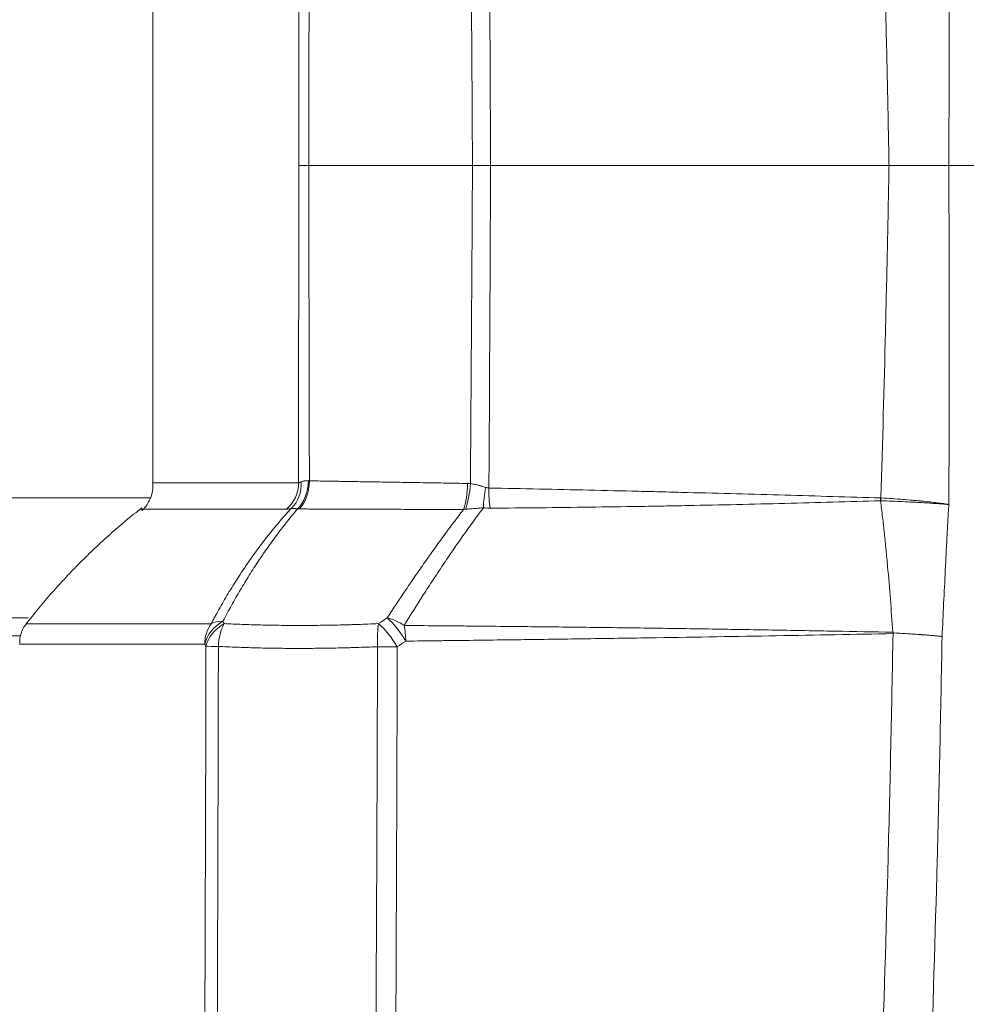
# Model space of a CAD drawing. Header units: millimetres. Extents: x 0 to 594, y 0 to 420.
# Tile 249 of 256: x 319 to 326, y 315 to 322. Entities that reach past the tile are written whole.
import ezdxf

# ---------------------------------------------------------------- set-up
doc = ezdxf.new("R2010")
doc.units = ezdxf.units.MM
doc.layers.add('1', color=7, linetype='Continuous', true_color=0xffffff)

msp = doc.modelspace()

# ---------------------------------------------------------------- linework, layer by layer
at = {"layer": '1', "color": 155, "linetype": 'Continuous', "lineweight": 13}
for p, q in [((320.0988, 323.6502), (320.0988, 318.8964)), ((320.0036, 318.7001), (320.0035, 318.7001)), ((319.1514, 317.8422), (319.1515, 317.8422))]:
    msp.add_line(p, q, dxfattribs=at)
for centre, major_axis, ratio, start_param, end_param in [((320.9542, 318.8974), (0.0002, -0.25), 0.942576, 0.661258, 1.570124), ((320.9907, 318.9033), (0.0648, -0.2415), 0.862056, 0.421175, 1.343748), ((321.1013, 318.9122), (0.0122, 0.2497), 0.647964, 3.740831, 4.7449), ((321.1161, 318.9117), (0.0051, 0.2499), 0.618759, 3.724412, 4.725888), ((322.3815, 318.8871), (0.005, 0.25), 0.294074, 3.858948, 4.739362), ((322.4048, 318.886), (0.0188, 0.2493), 0.286309, 3.887539, 4.755572), ((322.6308, 318.856), (0.0399, 0.2468), 0.166377, 1.570472, 2.229022), ((322.6823, 318.8512), (0.0059, 0.2499), 0.2678, 1.549721, 2.190633), ((325.6522, 318.7799), (0.0056, 0.2499), 0.415872, 1.563619, 1.649215), ((325.6548, 318.7798), (0.0125, 0.2497), 0.416028, 1.575162, 1.660556), ((321.8993, 317.7136), (0.2103, -0.1352), 0.564546, 1.545884, 2.1228), ((321.8993, 317.7136), (0.139, -0.2078), 0.313334, 1.356179, 2.308407), ((320.7197, 317.6896), (0.2171, 0.124), 0.783507, 1.56489, 2.511632), ((320.7197, 317.6896), (0.0001, -0.25), 0.93059, 4.057068, 4.711877), ((320.729, 317.6732), (-0.2176, -0.1231), 0.78021, 4.710175, 5.655674), ((320.7197, 317.6896), (0.2219, -0.1151), 0.569082, 2.284918, 2.780856), ((320.729, 317.6732), (-0.0141, -0.2496), 0.557477, 3.994901, 4.747182), ((321.8366, 317.6713), (0.0112, -0.2497), 0.221838, 3.946318, 4.707799), ((321.8366, 317.6713), (0.1407, -0.2066), 0.308914, 1.355392, 2.310274), ((321.8993, 317.7136), (0.003, -0.25), 0.372794, 1.559633, 2.045895), ((320.729, 317.6732), (-0.25, 0.0005), 0.005488, 0.376069, 0.978575), ((321.8366, 317.6713), (-0.25, 0.0007), 0.006139, 1.347134, 1.949546)]:
    msp.add_ellipse(centre, major_axis=major_axis, ratio=ratio, start_param=start_param, end_param=end_param, dxfattribs=at)
for points, knots in [([(325.6116, 321.2733), (325.6111, 321.2992), (325.6107, 321.3252), (325.6097, 321.377), (325.6082, 321.4548), (325.6067, 321.5326), (325.6036, 321.6883), (325.5971, 321.9995), (325.59, 322.3106), (325.5748, 322.933), (325.5634, 323.3479), (325.5508, 323.7627)], [0, 0, 0, 0, 0.03125, 0.03125, 0.0625, 0.125, 0.125, 0.25, 0.5, 0.5, 1, 1, 1, 1]), ([(326.0593, 323.8122), (326.0596, 323.7593), (326.0599, 323.7064), (326.0605, 323.6007), (326.0607, 323.5478), (326.0615, 323.3891), (326.0619, 323.2833), (326.0628, 322.9659), (326.0631, 322.7543), (326.063, 322.1196), (326.0615, 321.6965), (326.0587, 321.2733)], [0, 0, 0, 0, 0.0625, 0.0625, 0.125, 0.125, 0.25, 0.25, 0.5, 0.5, 1, 1, 1, 1]), ([(321.266, 321.2733), (321.2575, 321.2733), (321.2495, 321.2733), (321.2384, 321.2733), (321.233, 321.2733), (321.2279, 321.2733), (321.2246, 321.2733), (321.223, 321.2733), (321.2151, 321.2733), (321.2038, 321.2733), (321.195, 321.2733), (321.1913, 321.2733)], [0, 0, 0, 0, 0.25, 0.25, 0.375, 0.4375, 0.4375, 0.5, 0.5, 0.75, 1, 1, 1, 1]), ([(322.6276, 321.2733), (322.6164, 321.2733), (322.6051, 321.2733), (322.588, 321.2733), (322.5823, 321.2733), (322.5737, 321.2733), (322.5709, 321.2733), (322.5651, 321.2733), (322.5622, 321.2733), (322.5479, 321.2733), (322.5365, 321.2733), (322.5141, 321.2733), (322.5031, 321.2733), (322.4921, 321.2733)], [0, 0, 0, 0, 0.25, 0.25, 0.375, 0.375, 0.4375, 0.4375, 0.5, 0.5, 0.75, 0.75, 1, 1, 1, 1]), ([(325.6116, 321.2733), (325.0383, 321.2733), (324.0586, 321.2733), (323.0317, 321.2733), (322.6276, 321.2733)], [0, 0, 0, 0, 0.611317, 1, 1, 1, 1]), ([(325.5508, 318.7839), (325.5634, 319.1987), (325.5748, 319.6136), (325.59, 320.236), (325.5971, 320.5472), (325.6036, 320.8584), (325.6067, 321.014), (325.6082, 321.0918), (325.6097, 321.1696), (325.6107, 321.2214), (325.6111, 321.2474), (325.6116, 321.2733)], [0, 0, 0, 0, 0.5, 0.5, 0.75, 0.875, 0.875, 0.9375, 0.96875, 0.96875, 1, 1, 1, 1]), ([(326.0587, 321.2733), (326.0477, 321.2733), (326.0357, 321.2733), (326.0096, 321.2733), (325.9815, 321.2733), (325.9493, 321.2733), (325.9151, 321.2733), (325.897, 321.2733), (325.8586, 321.2733), (325.8387, 321.2733), (325.7973, 321.2733), (325.7544, 321.2733), (325.7086, 321.2733), (325.6612, 321.2733), (325.6368, 321.2733), (325.6116, 321.2733)], [0, 0, 0, 0, 0.125, 0.125, 0.25, 0.375, 0.375, 0.5, 0.5, 0.625, 0.625, 0.75, 0.875, 0.875, 1, 1, 1, 1]), ([(326.0587, 321.2733), (326.0615, 320.8502), (326.063, 320.427), (326.0631, 319.7923), (326.0628, 319.5807), (326.0619, 319.2633), (326.0615, 319.1575), (326.0607, 318.9988), (326.0605, 318.946), (326.0599, 318.8402), (326.0596, 318.7873), (326.0593, 318.7344)], [0, 0, 0, 0, 0.5, 0.5, 0.75, 0.75, 0.875, 0.875, 0.9375, 0.9375, 1, 1, 1, 1]), ([(320.0951, 318.8951), (320.0969, 318.888), (320.1033, 318.8543), (320.0892, 318.7964), (320.0598, 318.7364), (320.0314, 318.7019), (320.0173, 318.6906), (320.0157, 318.6894)], [0, 0, 0, 0, 0.092054, 0.439337, 0.724304, 0.968071, 1, 1, 1, 1]), ([(320.0988, 318.8964), (320.0988, 318.8964), (320.0991, 318.8964), (320.0999, 318.8964), (320.1008, 318.8964), (320.1014, 318.8964), (320.1047, 318.8965), (320.1091, 318.8965), (320.1212, 318.8965), (320.1289, 318.8965), (320.1571, 318.8965), (320.1826, 318.8965), (320.2468, 318.8966), (320.2857, 318.8967), (320.334, 318.8967), (320.3369, 318.8967), (320.3427, 318.8967), (320.3515, 318.8967), (320.3725, 318.8968), (320.4166, 318.8968), (320.4582, 318.8968), (320.546, 318.8969), (320.6111, 318.8969), (320.7542, 318.8971), (320.8323, 318.8971), (321.0013, 318.8973), (321.0923, 318.8973), (321.1899, 318.8974)], [0, 0, 0, 0, 0.020668, 0.037553, 0.037553, 0.054438, 0.054438, 0.121978, 0.121978, 0.189518, 0.189518, 0.324598, 0.324598, 0.459679, 0.459679, 0.468121, 0.468121, 0.476564, 0.493449, 0.527219, 0.594759, 0.594759, 0.729839, 0.729839, 0.86492, 0.86492, 1, 1, 1, 1]), ([(321.2081, 318.9033), (321.2045, 318.9014), (321.2012, 318.8999), (321.1951, 318.8979), (321.1924, 318.8974), (321.1899, 318.8974)], [0, 0, 0, 0, 0.5, 0.5, 1, 1, 1, 1]), ([(321.2634, 318.9124), (321.2578, 318.9129), (321.2524, 318.9131), (321.2459, 318.9129), (321.2447, 318.9129), (321.2421, 318.9127), (321.2409, 318.9126), (321.2372, 318.9122), (321.2348, 318.9119), (321.2279, 318.9107), (321.2235, 318.9096), (321.2154, 318.9069), (321.2116, 318.9052), (321.2081, 318.9033)], [0, 0, 0, 0, 0.25, 0.25, 0.3125, 0.3125, 0.375, 0.375, 0.5, 0.5, 0.75, 0.75, 1, 1, 1, 1]), ([(321.2708, 318.9119), (321.3149, 318.9111), (321.3597, 318.9104), (321.4281, 318.9092), (321.4626, 318.9086), (321.4975, 318.908), (321.5208, 318.9077), (321.5326, 318.9075), (321.5914, 318.9065), (321.6868, 318.9049), (321.7849, 318.9034), (321.847, 318.9024), (321.8595, 318.9022), (321.8845, 318.9017), (321.922, 318.9011), (321.9599, 318.9005), (322.0359, 318.8993), (322.1384, 318.8976), (322.2428, 318.8959), (322.3219, 318.8946), (322.3484, 318.8942), (322.4016, 318.8933), (322.4283, 318.8928), (322.4552, 318.8924)], [0, 0, 0, 0, 0.125, 0.125, 0.1875, 0.21875, 0.21875, 0.25, 0.25, 0.375, 0.5, 0.5, 0.53125, 0.53125, 0.5625, 0.625, 0.625, 0.75, 0.875, 0.875, 0.9375, 0.9375, 1, 1, 1, 1]), ([(322.5898, 318.8627), (322.5805, 318.8657), (322.5712, 318.8687), (322.5594, 318.8723), (322.5571, 318.873), (322.5523, 318.8744), (322.55, 318.8751), (322.5429, 318.8771), (322.5381, 318.8784), (322.524, 318.8822), (322.5145, 318.8845), (322.4957, 318.8885), (322.4863, 318.8901), (322.4769, 318.8914)], [0, 0, 0, 0, 0.25, 0.25, 0.3125, 0.3125, 0.375, 0.375, 0.5, 0.5, 0.75, 0.75, 1, 1, 1, 1]), ([(322.6155, 318.858), (322.6111, 318.8582), (322.6068, 318.8587), (322.5983, 318.8603), (322.594, 318.8614), (322.5898, 318.8627)], [0, 0, 0, 0, 0.5, 0.5, 1, 1, 1, 1]), ([(322.6155, 318.858), (322.8667, 318.8532), (323.1162, 318.8479), (323.4882, 318.8395), (323.6118, 318.8366), (323.7966, 318.8321), (323.8581, 318.8306), (323.9502, 318.8283), (323.9809, 318.8275), (324.0421, 318.8259), (324.3177, 318.8189), (324.5907, 318.8115), (325.0724, 318.798), (325.3113, 318.791), (325.5483, 318.784)], [0, 0, 0, 0, 0.25, 0.25, 0.375, 0.375, 0.4375, 0.4375, 0.46875, 0.46875, 0.5, 0.75, 0.75, 1, 1, 1, 1]), ([(320.0837, 318.7836), (318.4667, 318.7836), (316.8446, 318.7836), (312.7234, 318.7835), (310.2205, 318.7835), (307.7204, 318.7835)], [0, 0, 0, 0, 0.394226, 0.394226, 1, 1, 1, 1]), ([(325.5481, 318.7626), (325.4296, 318.7592), (325.3106, 318.7558), (325.0719, 318.7492), (324.9522, 318.746), (324.7119, 318.74), (324.5913, 318.7371), (324.3493, 318.7316), (324.2279, 318.729), (324.0755, 318.7261), (324.045, 318.7255), (323.984, 318.7244), (323.9534, 318.7238), (323.8617, 318.7222), (323.8005, 318.7211), (323.6164, 318.7181), (323.4934, 318.7163), (323.123, 318.7115), (322.8745, 318.709), (322.6244, 318.7073)], [0, 0, 0, 0, 0.125, 0.125, 0.25, 0.25, 0.375, 0.375, 0.5, 0.5, 0.53125, 0.53125, 0.5625, 0.5625, 0.625, 0.625, 0.75, 0.75, 1, 1, 1, 1]), ([(325.6398, 317.7783), (325.6343, 317.8605), (325.6283, 317.9427), (325.6155, 318.107), (325.6086, 318.1891), (325.5974, 318.3122), (325.5936, 318.3532), (325.5855, 318.4352), (325.5813, 318.4762), (325.5725, 318.5581), (325.5679, 318.5991), (325.5583, 318.6809), (325.5533, 318.7218), (325.5481, 318.7626)], [0, 0, 0, 0, 0.25, 0.25, 0.5, 0.5, 0.625, 0.625, 0.75, 0.75, 0.875, 0.875, 1, 1, 1, 1]), ([(326.0593, 318.7344), (326.0589, 318.7344), (326.0585, 318.7345), (326.0578, 318.7345), (326.0574, 318.7346), (326.0562, 318.7347), (326.0539, 318.7349), (326.0484, 318.7354), (326.0435, 318.7358), (326.0335, 318.7367), (326.0265, 318.7373), (326.0047, 318.7391), (325.973, 318.7415), (325.9366, 318.7439), (325.8976, 318.7463), (325.877, 318.7475), (325.8495, 318.749), (325.844, 318.7493), (325.8327, 318.7499), (325.8271, 318.7502), (325.81, 318.7511), (325.7983, 318.7517), (325.7628, 318.7535), (325.7382, 318.7547), (325.6874, 318.757), (325.6612, 318.7581), (325.607, 318.7604), (325.579, 318.7615), (325.5502, 318.7626)], [0, 0, 0, 0, 0.003906, 0.003906, 0.007812, 0.007812, 0.015625, 0.03125, 0.0625, 0.0625, 0.125, 0.125, 0.25, 0.375, 0.375, 0.5, 0.5, 0.53125, 0.53125, 0.5625, 0.5625, 0.625, 0.625, 0.75, 0.75, 0.875, 0.875, 1, 1, 1, 1]), ([(325.5508, 318.7839), (325.5796, 318.7821), (325.6076, 318.7803), (325.6617, 318.7765), (325.6879, 318.7746), (325.7387, 318.7706), (325.7632, 318.7686), (325.7987, 318.7655), (325.8104, 318.7645), (325.8275, 318.7629), (325.8331, 318.7624), (325.8443, 318.7613), (325.8499, 318.7608), (325.8773, 318.7581), (325.8979, 318.756), (325.9368, 318.7517), (325.9732, 318.7474), (326.0048, 318.7431), (326.0266, 318.7398), (326.0336, 318.7387), (326.0436, 318.7371), (326.0485, 318.7363), (326.0539, 318.7353), (326.0562, 318.7349), (326.0574, 318.7347), (326.0578, 318.7346), (326.0585, 318.7345), (326.0589, 318.7344), (326.0593, 318.7344)], [0, 0, 0, 0, 0.125, 0.125, 0.25, 0.25, 0.375, 0.375, 0.4375, 0.4375, 0.46875, 0.46875, 0.5, 0.5, 0.625, 0.625, 0.75, 0.875, 0.875, 0.9375, 0.9375, 0.96875, 0.984375, 0.992187, 0.992187, 0.996094, 0.996094, 1, 1, 1, 1]), ([(321.0991, 318.7002), (321.0868, 318.7002), (321.0747, 318.7002), (321.0506, 318.7002), (321.0148, 318.7002), (320.9799, 318.7002), (320.9113, 318.7002), (320.8672, 318.7002), (320.7824, 318.7002), (320.7416, 318.7002), (320.6632, 318.7002), (320.6257, 318.7001), (320.5179, 318.7001), (320.4525, 318.7001), (320.3643, 318.7001), (320.3365, 318.7001), (320.2972, 318.7001), (320.2846, 318.7001), (320.2662, 318.7001), (320.2572, 318.7001), (320.2484, 318.7001), (320.2425, 318.7001), (320.2396, 318.7001), (320.1911, 318.7001), (320.1521, 318.7001), (320.0876, 318.7001), (320.062, 318.7001), (320.0337, 318.7001), (320.026, 318.7001), (320.0139, 318.7001), (320.0095, 318.7001), (320.0061, 318.7001), (320.0055, 318.7001), (320.0046, 318.7001), (320.004, 318.7001), (320.0037, 318.7001), (320.0036, 318.7001)], [0, 0, 0, 0, 0.017024, 0.017024, 0.034048, 0.068097, 0.068097, 0.136193, 0.136193, 0.20429, 0.20429, 0.272387, 0.272387, 0.40858, 0.40858, 0.476677, 0.476677, 0.510725, 0.510725, 0.527749, 0.536261, 0.536261, 0.544774, 0.544774, 0.680967, 0.680967, 0.81716, 0.81716, 0.885257, 0.885257, 0.953354, 0.953354, 0.970378, 0.970378, 0.987402, 1, 1, 1, 1]), ([(320.5351, 317.8419), (320.5406, 317.8522), (320.5461, 317.8625), (320.5571, 317.8831), (320.5737, 317.9138), (320.5905, 317.9441), (320.6246, 318.0042), (320.6476, 318.0437), (320.6947, 318.1211), (320.7186, 318.1592), (320.755, 318.2153), (320.7734, 318.2431), (320.7921, 318.2705), (320.8045, 318.2888), (320.8108, 318.2978), (320.8673, 318.379), (320.9189, 318.4483), (320.9852, 318.5314), (320.9986, 318.5479), (321.0254, 318.5804), (321.0389, 318.5965), (321.0797, 318.6442), (321.1072, 318.6754), (321.135, 318.7057)], [0, 0, 0, 0, 0.03125, 0.03125, 0.0625, 0.125, 0.125, 0.25, 0.25, 0.375, 0.375, 0.4375, 0.46875, 0.46875, 0.5, 0.5, 0.75, 0.75, 0.8125, 0.8125, 0.875, 0.875, 1, 1, 1, 1]), ([(321.1825, 318.7015), (321.1572, 318.6719), (321.1321, 318.6415), (321.1011, 318.6027), (321.0949, 318.5949), (321.0825, 318.5792), (321.0764, 318.5713), (321.0579, 318.5475), (321.0212, 318.4994), (320.985, 318.4498), (320.9492, 318.3991), (320.9314, 318.3736), (320.9138, 318.3476), (320.902, 318.3302), (320.8962, 318.3215), (320.867, 318.2775), (320.8439, 318.2418), (320.7983, 318.169), (320.7533, 318.0949), (320.6875, 317.9799), (320.6448, 317.9007), (320.6238, 317.8604)], [0, 0, 0, 0, 0.125, 0.125, 0.15625, 0.15625, 0.1875, 0.1875, 0.25, 0.375, 0.375, 0.4375, 0.46875, 0.46875, 0.5, 0.5, 0.625, 0.625, 0.75, 0.875, 1, 1, 1, 1]), ([(321.1825, 318.7015), (321.177, 318.7022), (321.172, 318.7028), (321.1649, 318.7035), (321.1626, 318.7038), (321.1582, 318.7042), (321.1562, 318.7044), (321.1503, 318.7048), (321.1467, 318.7051), (321.1403, 318.7055), (321.1375, 318.7056), (321.135, 318.7057)], [0, 0, 0, 0, 0.25, 0.25, 0.375, 0.375, 0.5, 0.5, 0.75, 0.75, 1, 1, 1, 1]), ([(322.4261, 318.6978), (322.3984, 318.6978), (322.3708, 318.6978), (322.3157, 318.6979), (322.2883, 318.6979), (322.2064, 318.698), (322.0983, 318.6982), (321.9921, 318.6984), (321.9132, 318.6986), (321.874, 318.6987), (321.835, 318.6988), (321.8091, 318.6989), (321.7962, 318.6989), (321.7317, 318.6991), (321.6299, 318.6994), (321.5307, 318.6998), (321.4695, 318.7), (321.4573, 318.7001), (321.433, 318.7002), (321.3967, 318.7003), (321.3608, 318.7005), (321.2896, 318.7008), (321.2429, 318.701), (321.197, 318.7012)], [0, 0, 0, 0, 0.0625, 0.0625, 0.125, 0.125, 0.25, 0.375, 0.375, 0.4375, 0.46875, 0.46875, 0.5, 0.5, 0.625, 0.75, 0.75, 0.78125, 0.78125, 0.8125, 0.875, 0.875, 1, 1, 1, 1]), ([(321.8539, 317.8856), (321.9002, 317.9565), (321.9468, 318.0267), (322.0171, 318.1309), (322.0406, 318.1654), (322.0878, 318.2341), (322.1115, 318.2682), (322.159, 318.336), (322.1829, 318.3698), (322.2309, 318.4367), (322.2549, 318.47), (322.3033, 318.536), (322.3277, 318.5687), (322.3767, 318.6337), (322.4013, 318.6659), (322.4261, 318.6978)], [0, 0, 0, 0, 0.25, 0.25, 0.375, 0.375, 0.5, 0.5, 0.625, 0.625, 0.75, 0.75, 0.875, 0.875, 1, 1, 1, 1]), ([(322.5739, 318.7103), (322.548, 318.6756), (322.5223, 318.6407), (322.4711, 318.5702), (322.4456, 318.5347), (322.395, 318.4631), (322.3699, 318.427), (322.3199, 318.3544), (322.2951, 318.3178), (322.2457, 318.2442), (322.2211, 318.2072), (322.1722, 318.1327), (322.1479, 318.0952), (322.0755, 317.9822), (322.0278, 317.906), (321.9808, 317.8289)], [0, 0, 0, 0, 0.125, 0.125, 0.25, 0.25, 0.375, 0.375, 0.5, 0.5, 0.625, 0.625, 0.75, 0.75, 1, 1, 1, 1]), ([(322.4394, 318.6993), (322.4508, 318.7001), (322.4622, 318.701), (322.4849, 318.7026), (322.4963, 318.7034), (322.5132, 318.7047), (322.5189, 318.7051), (322.5301, 318.7061), (322.5357, 318.7065), (322.5523, 318.708), (322.5632, 318.7091), (322.5739, 318.7103)], [0, 0, 0, 0, 0.25, 0.25, 0.5, 0.5, 0.625, 0.625, 0.75, 0.75, 1, 1, 1, 1]), ([(326.0593, 318.7344), (326.0569, 318.6933), (326.0546, 318.6522), (326.0501, 318.57), (326.0479, 318.5289), (326.0413, 318.4056), (326.0371, 318.3233), (326.0289, 318.1586), (326.0248, 318.0762), (326.0169, 317.9114), (326.013, 317.829), (326.0092, 317.7465)], [0, 0, 0, 0, 0.125, 0.125, 0.25, 0.25, 0.5, 0.5, 0.75, 0.75, 1, 1, 1, 1]), ([(307.7204, 317.8869), (310.2215, 317.8869), (312.7252, 317.8868), (316.5389, 317.8868), (317.8533, 317.8868), (319.1648, 317.8868)], [0, 0, 0, 0, 0.654892, 0.654892, 1, 1, 1, 1]), ([(319.1597, 317.8473), (319.1543, 317.8425), (319.1285, 317.8168), (319.1032, 317.7581), (319.1015, 317.7086), (319.1034, 317.6891)], [0, 0, 0, 0, 0.13296, 0.678247, 1, 1, 1, 1]), ([(319.1515, 317.8422), (319.152, 317.8422), (319.1533, 317.8422), (319.1574, 317.8422), (319.1608, 317.8422), (319.1655, 317.8422), (319.1688, 317.8422), (319.1706, 317.8422), (319.1803, 317.8422), (319.1902, 317.8422), (319.2141, 317.8422), (319.2423, 317.8421), (319.2973, 317.8421), (319.365, 317.8421), (319.4185, 317.8421), (319.451, 317.8421), (319.4547, 317.8421), (319.462, 317.8421), (319.4732, 317.8421), (319.4846, 317.8421), (319.5078, 317.8421), (319.5238, 317.8421), (319.5734, 317.8421), (319.6436, 317.842), (319.7611, 317.842), (319.891, 317.842), (319.9857, 317.842), (320.0845, 317.842), (320.136, 317.842), (320.243, 317.8419), (320.2986, 317.8419), (320.3706, 317.8419), (320.3851, 317.8419), (320.4145, 317.8419), (320.4588, 317.8419), (320.5043, 317.8419), (320.5351, 317.8419)], [0, 0, 0, 0, 0.045964, 0.045964, 0.080037, 0.097073, 0.097073, 0.11411, 0.11411, 0.182255, 0.182255, 0.2504, 0.318546, 0.386691, 0.454837, 0.454837, 0.463355, 0.463355, 0.471873, 0.488909, 0.488909, 0.522982, 0.522982, 0.591127, 0.659273, 0.727418, 0.795564, 0.795564, 0.863709, 0.863709, 0.931855, 0.931855, 0.948891, 0.948891, 0.965927, 1, 1, 1, 1]), ([(321.7889, 317.8426), (321.7374, 317.8404), (321.6734, 317.8379), (321.6099, 317.8358), (321.5846, 317.8351), (321.5719, 317.8347), (321.534, 317.8336), (321.5088, 317.833), (321.4336, 317.8313), (321.3839, 317.8305), (321.2852, 317.8294), (321.2363, 317.8291), (321.1393, 317.8291), (321.0434, 317.8298), (320.9031, 317.8324), (320.7662, 317.8368), (320.6773, 317.8409), (320.6334, 317.8432)], [0, 0, 0, 0, 0.125, 0.15625, 0.15625, 0.1875, 0.1875, 0.25, 0.25, 0.375, 0.375, 0.5, 0.5, 0.625, 0.75, 0.875, 1, 1, 1, 1]), ([(321.9808, 317.8289), (322.061, 317.8283), (322.141, 317.8276), (322.2607, 317.8266), (322.3005, 317.8262), (322.3801, 317.8255), (322.5787, 317.8237), (322.7759, 317.8217), (323.0894, 317.8183), (323.2452, 317.8165), (323.4775, 317.8136), (323.5547, 317.8126), (323.7086, 317.8106), (323.7853, 317.8096), (324.0147, 317.8063), (324.1665, 317.8041), (324.4676, 317.7994), (324.617, 317.7969), (324.9134, 317.7918), (325.0604, 317.7892), (325.3519, 317.7838), (325.4965, 317.781), (325.6398, 317.7783)], [0, 0, 0, 0, 0.0625, 0.0625, 0.09375, 0.09375, 0.125, 0.25, 0.25, 0.375, 0.375, 0.4375, 0.4375, 0.5, 0.5, 0.625, 0.625, 0.75, 0.75, 0.875, 0.875, 1, 1, 1, 1]), ([(319.1051, 317.7515), (319.0585, 317.7515), (319.0118, 317.7515), (317.7204, 317.7515), (316.4734, 317.7515), (313.9763, 317.7515), (312.7262, 317.7515), (310.2242, 317.7515), (308.9724, 317.7515), (307.7205, 317.7515)], [0, 0, 0, 0, 0.012346, 0.012346, 0.341564, 0.341564, 0.670782, 0.670782, 1, 1, 1, 1]), ([(325.6417, 317.7682), (325.355, 317.7625), (325.0638, 317.7571), (324.4723, 317.7467), (324.172, 317.7418), (323.7909, 317.7359), (323.7145, 317.7348), (323.5611, 317.7325), (323.4842, 317.7313), (323.2527, 317.728), (323.0974, 317.7258), (322.7849, 317.7216), (322.6278, 317.7196), (322.4301, 317.7171), (322.3905, 317.7166), (322.3112, 317.7157), (322.2715, 317.7152), (322.1522, 317.7138), (322.0724, 317.7128), (321.9925, 317.7119)], [0, 0, 0, 0, 0.25, 0.25, 0.5, 0.5, 0.5625, 0.5625, 0.625, 0.625, 0.75, 0.75, 0.875, 0.875, 0.90625, 0.90625, 0.9375, 0.9375, 1, 1, 1, 1]), ([(324.9477, 304.3579), (324.9717, 304.6367), (324.995, 304.9155), (325.0406, 305.4733), (325.1071, 306.3101), (325.1683, 307.1473), (325.2837, 308.8221), (325.3511, 309.9393), (325.4668, 312.175), (325.5151, 313.2931), (325.5733, 314.9709), (325.5903, 315.5303), (325.6122, 316.3694), (325.6189, 316.6492), (325.6312, 317.2087), (325.6367, 317.4885), (325.6417, 317.7682)], [0, 0, 0, 0, 0.0625, 0.0625, 0.125, 0.25, 0.25, 0.5, 0.5, 0.75, 0.75, 0.875, 0.875, 0.9375, 0.9375, 1, 1, 1, 1]), ([(326.0092, 317.7465), (326.0042, 317.4665), (325.9986, 317.1865), (325.9863, 316.6265), (325.9661, 315.7866), (325.9405, 314.9469), (325.8822, 313.2677), (325.8338, 312.1486), (325.7178, 309.9111), (325.6504, 308.793), (325.5349, 307.1167), (325.4941, 306.5582), (325.4292, 305.7205), (325.407, 305.4413), (325.3615, 304.8831), (325.3381, 304.604), (325.3141, 304.325)], [0, 0, 0, 0, 0.0625, 0.0625, 0.125, 0.25, 0.25, 0.5, 0.5, 0.75, 0.75, 0.875, 0.875, 0.9375, 0.9375, 1, 1, 1, 1]), ([(326.0092, 317.7465), (326.0086, 317.7466), (326.0079, 317.7467), (326.0071, 317.7468), (326.0068, 317.7468), (326.0064, 317.7468), (326.0048, 317.747), (326.0009, 317.7475), (325.9971, 317.7479), (325.9896, 317.7486), (325.9844, 317.7492), (325.9681, 317.7508), (325.945, 317.7529), (325.9188, 317.7551), (325.8912, 317.7573), (325.8767, 317.7584), (325.8595, 317.7597), (325.8575, 317.7598), (325.8537, 317.7601), (325.8478, 317.7605), (325.834, 317.7615), (325.8219, 317.7623), (325.7971, 317.764), (325.7629, 317.7662), (325.7264, 317.7684), (325.6887, 317.7706), (325.6692, 317.7717), (325.6492, 317.7728)], [0, 0, 0, 0, 0.007812, 0.009766, 0.009766, 0.011719, 0.015625, 0.03125, 0.0625, 0.0625, 0.125, 0.125, 0.25, 0.375, 0.375, 0.5, 0.5, 0.515625, 0.515625, 0.53125, 0.5625, 0.625, 0.625, 0.75, 0.875, 0.875, 1, 1, 1, 1]), ([(320.487, 317.6896), (320.4561, 317.6896), (320.4105, 317.6896), (320.366, 317.6895), (320.3366, 317.6895), (320.322, 317.6895), (320.2497, 317.6895), (320.194, 317.6895), (320.0866, 317.6894), (320.035, 317.6894), (319.9358, 317.6894), (319.8408, 317.6893), (319.7106, 317.6892), (319.5926, 317.6891), (319.5222, 317.6891), (319.4725, 317.6891), (319.4564, 317.6891), (319.4331, 317.6891), (319.4255, 317.6891), (319.4142, 317.6891), (319.4105, 317.6891), (319.4031, 317.689), (319.3995, 317.689), (319.3668, 317.689), (319.3131, 317.689), (319.2452, 317.6889), (319.1901, 317.6889), (319.1618, 317.6889), (319.1377, 317.6889), (319.1278, 317.6888), (319.1181, 317.6888), (319.1163, 317.6888), (319.1129, 317.6888), (319.1083, 317.6888), (319.1049, 317.6888), (319.1002, 317.6888), (319.0988, 317.6888), (319.0988, 317.6888)], [0, 0, 0, 0, 0.033739, 0.050609, 0.050609, 0.067479, 0.067479, 0.134957, 0.134957, 0.202436, 0.202436, 0.269914, 0.337393, 0.404872, 0.47235, 0.47235, 0.50609, 0.50609, 0.522959, 0.522959, 0.531394, 0.531394, 0.539829, 0.539829, 0.607308, 0.674786, 0.742265, 0.809743, 0.809743, 0.877222, 0.877222, 0.894092, 0.894092, 0.910961, 0.944701, 0.944701, 1, 1, 1, 1]), ([(320.0289, 298.014), (320.0355, 298.1152), (320.0421, 298.2163), (320.0554, 298.4188), (320.0621, 298.52), (320.0819, 298.8238), (320.0951, 299.0265), (320.1213, 299.4321), (320.1343, 299.635), (320.1603, 300.041), (320.1861, 300.4473), (320.2117, 300.8539), (320.2372, 301.2608), (320.2625, 301.6679), (320.2875, 302.0755), (320.3061, 302.3813), (320.3123, 302.4833), (320.3245, 302.6872), (320.3307, 302.7892), (320.3398, 302.9422), (320.3429, 302.9932), (320.349, 303.0952), (320.352, 303.1462), (320.3565, 303.2227), (320.3581, 303.2482), (320.361, 303.2992), (320.3625, 303.3247), (320.367, 303.4012), (320.3699, 303.4522), (320.3741, 303.5288), (320.3755, 303.5543), (320.3782, 303.6053), (320.3795, 303.6309), (320.3833, 303.7075), (320.3857, 303.7586), (320.3925, 303.9119), (320.3964, 304.0142), (320.4014, 304.1677), (320.403, 304.2189), (320.4058, 304.3214), (320.407, 304.3726), (320.4093, 304.4751), (320.4103, 304.5264), (320.412, 304.629), (320.4127, 304.6803), (320.4139, 304.7829), (320.4145, 304.8343), (320.4156, 304.9369), (320.4173, 305.0909), (320.4211, 305.4502), (320.4242, 305.7582), (320.4272, 306.0662), (320.4282, 306.1689), (320.4302, 306.3743), (320.4312, 306.4769), (320.4341, 306.785), (320.436, 306.9903), (320.4398, 307.401), (320.4416, 307.6064), (320.4505, 308.6333), (320.457, 309.4549), (320.4685, 311.0982), (320.4735, 311.92), (320.4823, 313.5637), (320.4898, 315.2075), (320.4947, 316.8513), (320.4965, 317.6732)], [0, 0, 0, 0, 0.015625, 0.015625, 0.03125, 0.03125, 0.0625, 0.0625, 0.09375, 0.09375, 0.125, 0.15625, 0.15625, 0.1875, 0.21875, 0.21875, 0.234375, 0.234375, 0.25, 0.25, 0.257812, 0.257812, 0.265625, 0.265625, 0.269531, 0.269531, 0.273437, 0.273437, 0.28125, 0.28125, 0.285156, 0.285156, 0.289062, 0.289062, 0.296875, 0.296875, 0.3125, 0.3125, 0.320312, 0.320312, 0.328125, 0.328125, 0.335937, 0.335937, 0.34375, 0.34375, 0.351562, 0.351562, 0.359375, 0.375, 0.40625, 0.40625, 0.421875, 0.421875, 0.4375, 0.4375, 0.46875, 0.46875, 0.5, 0.5, 0.625, 0.625, 0.75, 0.75, 0.875, 1, 1, 1, 1]), ([(320.5894, 317.6724), (320.5877, 316.8491), (320.583, 315.2027), (320.5759, 313.5563), (320.5674, 311.91), (320.5625, 311.0869), (320.5514, 309.4409), (320.5452, 308.6179), (320.5366, 307.5894), (320.5348, 307.3837), (320.5312, 306.9723), (320.5294, 306.7666), (320.5265, 306.4581), (320.5256, 306.3553), (320.5237, 306.1496), (320.5227, 306.0467), (320.5198, 305.7382), (320.5168, 305.4297), (320.5137, 305.1212), (320.5121, 304.967), (320.5115, 304.9156), (320.5104, 304.8128), (320.5099, 304.7614), (320.5086, 304.6586), (320.5079, 304.6072), (320.5061, 304.5044), (320.5051, 304.4531), (320.5028, 304.3504), (320.5015, 304.2991), (320.4986, 304.1965), (320.4971, 304.1452), (320.492, 303.9914), (320.4881, 303.8889), (320.4814, 303.7353), (320.479, 303.6842), (320.4752, 303.6074), (320.4739, 303.5819), (320.4712, 303.5307), (320.4671, 303.454), (320.4627, 303.3774), (320.4583, 303.3007), (320.4568, 303.2752), (320.4538, 303.2241), (320.4523, 303.1985), (320.4479, 303.1219), (320.445, 303.0708), (320.4391, 302.9686), (320.4361, 302.9175), (320.4273, 302.7642), (320.4214, 302.6621), (320.4095, 302.4577), (320.4035, 302.3556), (320.3855, 302.0492), (320.3613, 301.6409), (320.3368, 301.233), (320.3122, 300.8253), (320.2873, 300.4179), (320.2623, 300.0108), (320.2371, 299.604), (320.2244, 299.4007), (320.199, 298.9943), (320.1862, 298.7912), (320.167, 298.4868), (320.1605, 298.3853), (320.1476, 298.1825), (320.1412, 298.0811), (320.1347, 297.9797)], [0, 0, 0, 0, 0.125, 0.25, 0.25, 0.375, 0.375, 0.5, 0.5, 0.53125, 0.53125, 0.5625, 0.5625, 0.578125, 0.578125, 0.59375, 0.59375, 0.625, 0.640625, 0.640625, 0.648438, 0.648438, 0.65625, 0.65625, 0.664063, 0.664063, 0.671875, 0.671875, 0.679688, 0.679688, 0.6875, 0.6875, 0.703125, 0.703125, 0.710938, 0.710938, 0.714844, 0.714844, 0.71875, 0.726563, 0.726563, 0.730469, 0.730469, 0.734375, 0.734375, 0.742188, 0.742188, 0.75, 0.75, 0.765625, 0.765625, 0.78125, 0.78125, 0.8125, 0.84375, 0.84375, 0.875, 0.90625, 0.90625, 0.9375, 0.9375, 0.96875, 0.96875, 0.984375, 0.984375, 1, 1, 1, 1]), ([(321.7811, 317.6699), (321.728, 317.6677), (321.6752, 317.6658), (321.6095, 317.6638), (321.5964, 317.6634), (321.5702, 317.6627), (321.5572, 317.6623), (321.5181, 317.6613), (321.4921, 317.6607), (321.4145, 317.6592), (321.3632, 317.6584), (321.2614, 317.6575), (321.2109, 317.6573), (321.1108, 317.6575), (321.012, 317.6583), (320.8673, 317.6612), (320.7262, 317.6658), (320.6346, 317.67), (320.5894, 317.6724)], [0, 0, 0, 0, 0.125, 0.125, 0.15625, 0.15625, 0.1875, 0.1875, 0.25, 0.25, 0.375, 0.375, 0.5, 0.5, 0.625, 0.75, 0.875, 1, 1, 1, 1]), ([(321.6731, 304.6388), (321.6734, 304.6728), (321.6739, 304.7067), (321.6747, 304.7576), (321.675, 304.7745), (321.6755, 304.8085), (321.6763, 304.8593), (321.677, 304.9102), (321.6779, 304.9781), (321.6784, 305.012), (321.6808, 305.1816), (321.6864, 305.5887), (321.6916, 305.9958), (321.6983, 306.5387), (321.7016, 306.8101), (321.7079, 307.353), (321.7109, 307.6244), (321.7198, 308.4387), (321.7254, 308.9817), (321.7358, 310.0675), (321.7407, 310.6105), (321.7496, 311.6965), (321.7537, 312.2395), (321.7612, 313.3255), (321.7645, 313.8685), (321.7705, 314.9546), (321.7731, 315.4977), (321.7777, 316.5838), (321.7796, 317.1268), (321.7811, 317.6699)], [0, 0, 0, 0, 0.007812, 0.007812, 0.011719, 0.011719, 0.015625, 0.023437, 0.023437, 0.03125, 0.03125, 0.0625, 0.125, 0.125, 0.1875, 0.1875, 0.25, 0.25, 0.375, 0.375, 0.5, 0.5, 0.625, 0.625, 0.75, 0.75, 0.875, 0.875, 1, 1, 1, 1]), ([(321.929, 317.6696), (321.9275, 317.1265), (321.9257, 316.5834), (321.9214, 315.4972), (321.9189, 314.9541), (321.9131, 313.8679), (321.9099, 313.3249), (321.9028, 312.2388), (321.8989, 311.6958), (321.8903, 310.6098), (321.8857, 310.0668), (321.8757, 308.9808), (321.8704, 308.4379), (321.8619, 307.6235), (321.8589, 307.352), (321.8529, 306.8092), (321.8498, 306.5377), (321.8433, 305.9949), (321.8399, 305.7234), (321.8347, 305.3163), (321.833, 305.1806), (321.8303, 304.977), (321.8294, 304.9092), (321.8282, 304.8244), (321.828, 304.8074), (321.8275, 304.7735), (321.8268, 304.7226), (321.8262, 304.6717), (321.8258, 304.6378)], [0, 0, 0, 0, 0.125, 0.125, 0.25, 0.25, 0.375, 0.375, 0.5, 0.5, 0.625, 0.625, 0.75, 0.75, 0.8125, 0.8125, 0.875, 0.875, 0.9375, 0.9375, 0.96875, 0.96875, 0.984375, 0.984375, 0.988281, 0.988281, 0.992187, 1, 1, 1, 1])]:
    msp.add_open_spline(points, degree=3, knots=knots, dxfattribs=at)
for points, degree in [([(322.6155, 323.6886), (322.6202, 322.8835), (322.6243, 322.0784), (322.6276, 321.2733)], 3), ([(321.1913, 321.2733), (321.1908, 322.0653), (321.1903, 322.8572), (321.1899, 323.6492)], 3), ([(321.2708, 323.6347), (321.2691, 322.8476), (321.2675, 322.0604), (321.266, 321.2733)], 3), ([(322.4921, 321.2733), (322.4877, 322.0673), (322.4827, 322.8613), (322.4769, 323.6552)], 3), ([(321.1899, 318.8974), (321.1903, 319.6894), (321.1908, 320.4813), (321.1913, 321.2733)], 3), ([(321.266, 321.2733), (321.2675, 320.4862), (321.2691, 319.699), (321.2708, 318.9119)], 3), ([(322.4769, 318.8914), (322.4827, 319.6853), (322.4877, 320.4793), (322.4921, 321.2733)], 3), ([(322.6276, 321.2733), (322.6243, 320.4682), (322.6202, 319.6631), (322.6155, 318.858)], 3), ([(321.2708, 318.9119), (321.2683, 318.912), (321.2658, 318.9122), (321.2634, 318.9124)], 3), ([(322.4552, 318.8924), (322.4624, 318.8923), (322.4696, 318.8919), (322.4769, 318.8914)], 3), ([(325.5502, 318.7626), (325.5495, 318.7626), (325.5488, 318.7626), (325.5481, 318.7626)], 3), ([(325.5483, 318.784), (325.5491, 318.784), (325.55, 318.784), (325.5508, 318.7839)], 3), ([(320.0155, 318.7095), (319.5267, 318.3263), (319.1462, 317.8355)], 2), ([(321.135, 318.7057), (321.1279, 318.7039), (321.1148, 318.7011), (321.1039, 318.7002), (321.0991, 318.7002)], 3), ([(321.197, 318.7012), (321.1921, 318.7013), (321.1872, 318.7014), (321.1825, 318.7015)], 3), ([(322.4261, 318.6978), (322.4305, 318.6984), (322.4349, 318.6989), (322.4394, 318.6993)], 3), ([(322.6244, 318.7073), (322.6077, 318.7071), (322.5909, 318.7082), (322.5739, 318.7103)], 3), ([(321.8539, 317.8856), (321.8322, 317.8714), (321.8105, 317.857), (321.7889, 317.8426)], 3), ([(320.6238, 317.8604), (320.627, 317.8547), (320.6302, 317.849), (320.6334, 317.8432)], 3), ([(325.6398, 317.7783), (325.643, 317.7764), (325.6461, 317.7746), (325.6492, 317.7728)], 3), ([(325.6492, 317.7728), (325.6467, 317.7713), (325.6442, 317.7698), (325.6417, 317.7682)], 3), ([(320.4965, 317.6732), (320.4933, 317.6787), (320.4902, 317.6842), (320.487, 317.6896)], 3), ([(321.929, 317.6696), (321.9501, 317.6838), (321.9713, 317.6979), (321.9925, 317.7119)], 3)]:
    msp.add_open_spline(points, degree=degree, dxfattribs=at)
for points, weights in [([(322.4921, 321.2733), (321.8135, 321.2733), (321.266, 321.2733)], [0.504453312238, 0.495531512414, 0.504483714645]), ([(327.9067, 321.2733), (327.6342, 321.2733), (326.0587, 321.2733)], [0.999089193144, 0.985677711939, 0.99882189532])]:
    msp.add_rational_spline(points, weights, degree=2, dxfattribs=at)

doc.saveas('drawing.dxf')
